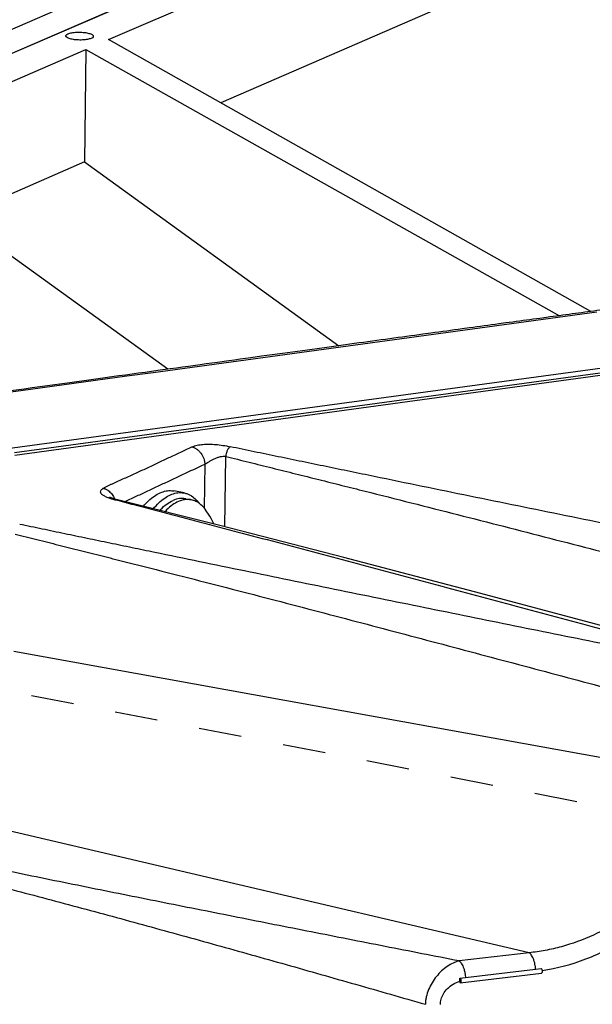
# Paper-space layout 'Layout1' of a CAD drawing. Header units: inches. Extents: x 29 to 351, y 58 to 234.
# Tile 82 of 104: x 109.11 to 110.58, y 165.41 to 167.94. Entities that reach past the tile are written whole.
import ezdxf

# ---------------------------------------------------------------- set-up
doc = ezdxf.new("R2010")
doc.units = ezdxf.units.IN
doc.header["$LTSCALE"] = 1.1
doc.header["$MEASUREMENT"] = 0
doc.linetypes.add('DASHED', pattern=[0.2, 0.1, -0.1])
doc.layers.get('0').update_dxf_attribs({"linetype": 'CONTINUOUS'})
for name, color, linetype in [('02___PRT_ALL_AXES', 7, 'CONTINUOUS'), ('6_ALL_SURFS', 7, 'CONTINUOUS'), ('7_ALL_FEATURES', 7, 'CONTINUOUS')]:
    doc.layers.add(name, color=color, linetype=linetype)

psp = doc.layouts.get("Layout1")

# ---------------------------------------------------------------- linework, layer by layer
at = {"color": 7, "linetype": 'Continuous'}
for p, q in [((108.4593532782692, 167.5797782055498), (110.1227023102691, 168.3011163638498)), ((110.4377962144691, 165.4968410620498), (110.4521749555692, 165.4985227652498)), ((110.2430797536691, 165.4702075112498), (110.2428981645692, 165.4741555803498)), ((110.2429036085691, 165.4740372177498), (110.2501188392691, 165.4748427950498)), ((110.2501188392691, 165.4748427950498), (110.2574233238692, 165.4756729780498)), ((110.2574233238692, 165.4756729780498), (110.4377962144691, 165.4968410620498)), ((110.2430681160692, 165.4664076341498), (110.2429584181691, 165.4625374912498)), ((110.2438343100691, 165.4623663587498), (110.2429584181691, 165.4625374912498)), ((110.2430681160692, 165.4664076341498), (110.2430797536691, 165.4702075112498))]:
    psp.add_line(p, q, dxfattribs=at)
at = {"color": 4, "linetype": 'DASHED'}
psp.add_line((111.4075913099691, 165.7604763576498), (108.7819036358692, 166.2697465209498), dxfattribs=at)
at = {"color": 7, "linetype": 'Continuous'}
for points, start_tangent, end_tangent in [([(109.2286651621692, 167.8978873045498), (109.2289454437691, 167.8996175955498), (109.2339906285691, 167.9032306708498), (109.2435772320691, 167.9059629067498), (109.2562457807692, 167.9073983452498), (109.2700676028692, 167.9073184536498), (109.2829384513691, 167.9057353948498)], (-0.02570382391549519, 0.9996696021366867), (0.9817049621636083, -0.1904084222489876)), ([(109.2829384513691, 167.9057353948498), (109.2928988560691, 167.9028901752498), (109.2984324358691, 167.8992159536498), (109.2989770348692, 167.8970023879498)], (0.9817049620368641, -0.1904084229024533), (0.02570382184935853, -0.9996696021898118)), ([(109.2447037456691, 167.8891542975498), (109.2347433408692, 167.8919995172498), (109.2292097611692, 167.8956737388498), (109.2286651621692, 167.8978873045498)], (-0.9817049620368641, 0.1904084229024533), (-0.02570382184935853, 0.9996696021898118)), ([(109.2989770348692, 167.8970023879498), (109.2986967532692, 167.8952720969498), (109.2936515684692, 167.8916590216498), (109.2840649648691, 167.8889267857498), (109.2713964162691, 167.8874913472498), (109.2575745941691, 167.8875712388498), (109.2447037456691, 167.8891542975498)], (0.02570382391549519, -0.9996696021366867), (-0.9817049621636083, 0.1904084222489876)), ([(110.4546545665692, 165.4940905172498), (110.5676128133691, 165.5234853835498), (110.6752782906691, 165.5787153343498), (110.7663679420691, 165.6522385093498), (110.8360889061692, 165.7367499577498), (110.8842442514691, 165.8267625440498), (110.9109558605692, 165.9137345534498), (110.9188130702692, 165.9913951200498)], (0.9893352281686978, 0.1456564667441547), (-0.02150031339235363, 0.9997688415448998)), ([(110.4377901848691, 165.4968382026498), (110.4369352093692, 165.5059015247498), (110.4334117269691, 165.5207442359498), (110.4277203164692, 165.5325717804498), (110.4244309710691, 165.5367258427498), (110.4227631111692, 165.5382874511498), (110.4211128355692, 165.5394919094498)], (-0.04371568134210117, 0.9990440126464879), (-0.8472661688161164, 0.5311685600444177)), ([(110.2407586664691, 165.5183178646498), (110.2416331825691, 165.5177113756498), (110.2424949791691, 165.5170059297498), (110.2433463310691, 165.5162103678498), (110.2441877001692, 165.5153307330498), (110.2458359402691, 165.5133345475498), (110.2474222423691, 165.5110363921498), (110.2503369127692, 165.5056070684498), (110.2528618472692, 165.4992916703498), (110.2556439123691, 165.4892343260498)], (0.8472568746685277, -0.531183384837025), (0.2059444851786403, -0.9785636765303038)), ([(110.4521734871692, 165.4985826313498), (110.4536843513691, 165.4969410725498), (110.4546264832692, 165.4943239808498), (110.4549232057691, 165.4913189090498), (110.4545095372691, 165.4886912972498), (110.4534756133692, 165.4871143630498), (110.4529198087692, 165.4869390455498)], (0.924932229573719, -0.3801320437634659), (-0.9918100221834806, -0.1277218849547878)), ([(110.2428981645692, 165.4741555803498), (110.2445435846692, 165.4724848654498), (110.2455130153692, 165.4698845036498), (110.2458352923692, 165.4668522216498), (110.2454338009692, 165.4641841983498), (110.2443969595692, 165.4625742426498), (110.2438308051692, 165.4623931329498)], (0.9657556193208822, -0.2594534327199), (-0.9915399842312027, -0.1298016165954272)), ([(110.2556439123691, 165.4892343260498), (110.2564314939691, 165.4849545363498), (110.2572979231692, 165.4773771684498), (110.2574045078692, 165.4756813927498), (110.2574055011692, 165.4756624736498)], (0.2059444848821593, -0.9785636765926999), (0.05230713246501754, -0.9986310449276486)), ([(110.1929578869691, 165.4060060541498), (110.1945587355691, 165.4197083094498), (110.2005067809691, 165.4338740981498), (110.2109411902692, 165.4472001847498), (110.2254499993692, 165.4584803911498), (110.2430637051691, 165.4662520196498)], (-0.04248047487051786, 0.9990972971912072), (0.9540835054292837, 0.2995407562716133))]:
    psp.add_spline(points, degree=3, dxfattribs=dict(at, start_tangent=start_tangent, end_tangent=end_tangent))
at = {"layer": '02___PRT_ALL_AXES', "color": 7, "linetype": 'Continuous'}
for p, q in [((109.5332651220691, 166.7221242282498), (109.5067491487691, 166.7272671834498)), ((109.5372703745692, 166.7073110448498), (109.5513887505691, 166.7045726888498))]:
    psp.add_line(p, q, dxfattribs=at)
for points, start_tangent, end_tangent in [([(109.4282066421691, 166.6876782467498), (109.4415583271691, 166.7020672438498), (109.4564354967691, 166.7142106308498), (109.4715738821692, 166.7226858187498), (109.4866653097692, 166.7273202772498), (109.5014025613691, 166.7280196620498), (109.5067456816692, 166.7272646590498)], (0.6362962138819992, 0.7714448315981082), (0.9816318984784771, -0.1907847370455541)), ([(109.4536642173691, 166.6812402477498), (109.4680743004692, 166.6969242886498), (109.4829514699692, 166.7090676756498), (109.4980898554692, 166.7175428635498), (109.5131812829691, 166.7221773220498), (109.5279185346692, 166.7228767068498), (109.5332616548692, 166.7221217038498)], (0.6293461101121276, 0.7771251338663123), (0.9816318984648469, -0.1907847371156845)), ([(109.5332616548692, 166.7221217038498), (109.5420016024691, 166.7196267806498), (109.5551437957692, 166.7124937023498), (109.5670775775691, 166.7016226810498), (109.5723532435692, 166.6950738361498)], (0.9816318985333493, -0.1907847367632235), (0.591117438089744, -0.8065855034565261)), ([(109.4700810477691, 166.6772100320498), (109.4723696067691, 166.6796350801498), (109.4882706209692, 166.6936069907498), (109.5045573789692, 166.7030503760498)], (0.6782341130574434, 0.7348458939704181), (0.9174441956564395, 0.3978644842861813)), ([(109.5372673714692, 166.7073113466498), (109.5365126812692, 166.7074517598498), (109.5207856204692, 166.7077076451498), (109.5045573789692, 166.7030503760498)], (-0.981611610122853, 0.1908890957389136), (-0.9174441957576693, -0.3978644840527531))]:
    psp.add_spline(points, degree=3, dxfattribs=dict(at, start_tangent=start_tangent, end_tangent=end_tangent))
at = {"layer": '6_ALL_SURFS', "color": 7, "linetype": 'Continuous'}
psp.add_line((112.4084125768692, 167.2765120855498), (109.0965194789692, 166.8253789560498), dxfattribs=at)
at = {"layer": '7_ALL_FEATURES', "color": 7, "linetype": 'Continuous'}
for p, q in [((108.3499746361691, 167.5947520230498), (110.7715059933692, 168.6448881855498)), ((108.4494095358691, 167.5754659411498), (110.1227023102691, 168.3011163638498)), ((109.3386063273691, 167.8886720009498), (110.2124828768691, 168.2676426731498)), ((110.2106792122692, 167.9788921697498), (109.6274557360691, 167.7259678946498)), ((110.5804027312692, 167.1891885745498), (109.3386063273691, 167.8886720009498)), ((108.5747226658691, 167.5574015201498), (109.2799003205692, 167.8632131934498)), ((109.2799003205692, 167.8632131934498), (109.2764631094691, 167.5737542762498)), ((109.2799003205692, 167.8632131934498), (110.4991487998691, 167.1781735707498)), ((109.2764631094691, 167.5737542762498), (108.9486558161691, 167.4315953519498)), ((109.2764631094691, 167.5737542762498), (109.9313580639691, 167.1008802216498)), ((109.4907976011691, 167.0404636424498), (108.9486558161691, 167.4315953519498)), ((113.3437923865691, 167.4148123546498), (109.0594250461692, 166.8329113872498)), ((112.8253151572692, 167.3267394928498), (109.0973964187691, 166.8189413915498)), ((112.4084125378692, 167.2765123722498), (109.0965185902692, 166.8253854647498)), ((109.4531245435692, 167.0324372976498), (110.5955490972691, 167.1876875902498)), ((109.1128625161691, 166.9861778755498), (109.3855712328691, 167.0232567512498)), ((109.3819287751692, 167.0254687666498), (109.3647175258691, 167.0230958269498)), ((109.3855712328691, 167.0232567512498), (109.4531245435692, 167.0324372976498)), ((108.8426318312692, 166.9493970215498), (109.1128625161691, 166.9861778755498)), ((109.6381883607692, 166.6347728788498), (109.6404056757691, 166.8161289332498)), ((109.5861326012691, 166.7963268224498), (109.5847425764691, 166.6826480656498)), ((109.3378543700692, 166.7101128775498), (109.3407028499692, 166.7090919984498)), ((109.3436433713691, 166.7101310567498), (109.3413431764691, 166.7111990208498)), ((109.3496018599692, 166.7078469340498), (109.3436433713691, 166.7101310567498)), ((109.3578489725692, 166.7040985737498), (109.3610633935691, 166.7032593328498)), ((109.3578491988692, 166.7040994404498), (109.3613813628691, 166.7044465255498)), ((110.8800471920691, 165.9921498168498), (109.0942806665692, 166.3139778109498)), ((110.4211128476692, 165.5394919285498), (108.9005992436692, 165.8950270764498)), ((110.4211128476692, 165.5394919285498), (110.2407587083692, 165.5183180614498)), ((110.2438077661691, 165.4623439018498), (110.4528970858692, 165.4868913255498))]:
    psp.add_line(p, q, dxfattribs=at)
for points in [[(110.6790805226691, 167.2025517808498), (110.6716986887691, 167.2015526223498), (110.6642810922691, 167.2005485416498), (110.6568273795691, 167.1995394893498), (110.6493371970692, 167.1985254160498), (110.6418101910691, 167.1975062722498), (110.6342460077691, 167.1964820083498), (110.6266442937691, 167.1954525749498), (110.6190046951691, 167.1944179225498), (110.6113268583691, 167.1933780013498), (110.6036104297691, 167.1923327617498), (110.5958550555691, 167.1912821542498), (110.5880603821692, 167.1902261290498), (110.5802260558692, 167.1891646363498), (110.5644370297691, 167.1870250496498)], [(110.4491511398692, 167.1713904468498), (110.4405757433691, 167.1702266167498), (110.4319520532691, 167.1690561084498), (110.4232795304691, 167.1678788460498), (110.4145576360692, 167.1666947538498), (110.4057858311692, 167.1655037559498), (110.3969635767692, 167.1643057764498), (110.3880903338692, 167.1631007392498), (110.3791655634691, 167.1618885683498), (110.3701887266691, 167.1606691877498), (110.3611592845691, 167.1594425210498), (110.3429404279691, 167.1569670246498)], [(110.5644370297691, 167.1870250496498), (110.5564816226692, 167.1859468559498), (110.5484851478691, 167.1848629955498), (110.5404472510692, 167.1837734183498), (110.5323675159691, 167.1826780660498), (110.5242454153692, 167.1815768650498), (110.5160804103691, 167.1804697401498), (110.5078719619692, 167.1793566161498), (110.4996195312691, 167.1782374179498), (110.4913225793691, 167.1771120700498), (110.4829805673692, 167.1759804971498), (110.4745929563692, 167.1748426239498), (110.4661592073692, 167.1736983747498), (110.4491511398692, 167.1713904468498)], [(110.3429404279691, 167.1569670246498), (110.3337499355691, 167.1557180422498), (110.3245046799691, 167.1544614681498), (110.3152040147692, 167.1531972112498), (110.3058471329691, 167.1519251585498), (110.2964332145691, 167.1506451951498), (110.2869614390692, 167.1493572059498), (110.2774309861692, 167.1480610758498), (110.2678410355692, 167.1467566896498), (110.2484793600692, 167.1441226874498)], [(110.1478221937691, 167.1304179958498), (110.1373841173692, 167.1289957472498), (110.1268750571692, 167.1275636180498), (110.1162941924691, 167.1261214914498), (110.1056406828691, 167.1246692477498), (110.0949134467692, 167.1232067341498), (110.0841112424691, 167.1217337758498), (110.0732328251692, 167.1202501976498), (110.0512423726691, 167.1172504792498)], [(110.2484793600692, 167.1441226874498), (110.2387059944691, 167.1427928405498), (110.2288698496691, 167.1414542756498), (110.2189701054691, 167.1401068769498), (110.2090059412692, 167.1387505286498), (110.1989765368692, 167.1373851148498), (110.1888810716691, 167.1360105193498), (110.1787187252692, 167.1346266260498), (110.1684886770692, 167.1332333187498), (110.1478221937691, 167.1304179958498)], [(109.9599830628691, 167.1047916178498), (109.9481841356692, 167.1031795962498), (109.9362940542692, 167.1015548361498), (109.9243115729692, 167.0999171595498), (109.9122354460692, 167.0982663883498), (109.9000644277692, 167.0966023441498), (109.8754320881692, 167.0932336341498)], [(110.0512423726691, 167.1172504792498), (110.0401278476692, 167.1157339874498), (110.0289321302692, 167.1142061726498), (110.0176539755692, 167.1126668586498), (110.0062921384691, 167.1111158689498), (109.9948453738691, 167.1095530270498), (109.9833124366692, 167.1079781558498), (109.9599830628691, 167.1047916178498)], [(109.7049052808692, 167.0698776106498), (109.6909685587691, 167.0679660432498), (109.6769052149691, 167.0660366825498), (109.6627129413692, 167.0640891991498), (109.6483889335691, 167.0621231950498), (109.6193343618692, 167.0581340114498)], [(109.7859740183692, 167.0809887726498), (109.7727567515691, 167.0791781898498), (109.7594243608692, 167.0773514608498), (109.7459749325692, 167.0755083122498), (109.7324065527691, 167.0736484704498), (109.7049052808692, 167.0698776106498)], [(109.8754320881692, 167.0932336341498), (109.8629671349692, 167.0915284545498), (109.8504004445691, 167.0898090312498), (109.8377301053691, 167.0880750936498), (109.8249542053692, 167.0863263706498), (109.8120708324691, 167.0845625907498), (109.7859740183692, 167.0809887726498)], [(109.5441937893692, 167.0478086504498), (109.5287136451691, 167.0456799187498), (109.5130761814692, 167.0435290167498), (109.4972785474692, 167.0413555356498), (109.4651913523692, 167.0369391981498)], [(109.6193343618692, 167.0581340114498), (109.6045981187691, 167.0561100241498), (109.5897187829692, 167.0540659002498), (109.5746935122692, 167.0520012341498), (109.5441937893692, 167.0478086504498)], [(109.3647175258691, 167.0230958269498), (109.3473090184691, 167.0206950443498), (109.3296985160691, 167.0182657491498), (109.2938525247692, 167.0133189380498)], [(109.4651913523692, 167.0369391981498), (109.4488956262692, 167.0346954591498), (109.4324262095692, 167.0324272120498), (109.4157784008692, 167.0301337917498), (109.3819287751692, 167.0254687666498)], [(109.2003658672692, 167.0004055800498), (109.1809627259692, 166.9977234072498), (109.1613108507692, 166.9950062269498), (109.1414042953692, 166.9922532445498)], [(109.2938525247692, 167.0133189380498), (109.2756075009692, 167.0108000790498), (109.2571414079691, 167.0082500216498), (109.2384494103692, 167.0056680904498), (109.2003658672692, 167.0004055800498)], [(109.1414042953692, 166.9922532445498), (109.1212370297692, 166.9894636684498), (109.0800956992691, 166.9837715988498)], [(109.3616937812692, 166.7043673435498), (109.3576264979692, 166.7054258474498), (109.3496018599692, 166.7078469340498)], [(111.0303576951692, 166.2654976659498), (110.6444152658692, 166.3710209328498), (110.2806838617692, 166.4680844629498), (109.9444203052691, 166.5560814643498), (109.6282989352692, 166.6373141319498), (109.3613762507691, 166.7044477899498)]]:
    psp.add_lwpolyline(points, dxfattribs=at)
for points, start_tangent, end_tangent in [([(109.5536661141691, 166.8407479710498), (109.4962975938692, 166.8138019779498), (109.4680725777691, 166.8004591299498), (109.4398345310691, 166.7871011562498), (109.4111419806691, 166.7737861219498), (109.3966652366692, 166.7671663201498), (109.3819676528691, 166.7606281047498), (109.3671303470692, 166.7541706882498), (109.3526108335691, 166.7476636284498), (109.3455888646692, 166.7443527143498), (109.3387658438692, 166.7409868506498), (109.3321297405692, 166.7375611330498), (109.3256583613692, 166.7340710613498)], (-0.9054217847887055, -0.4245131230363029), (-0.8758582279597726, -0.4825685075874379)), ([(109.5536661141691, 166.8407479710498), (109.5664603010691, 166.8448066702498), (109.5815977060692, 166.8470241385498), (109.5974281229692, 166.8476259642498), (109.6144183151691, 166.8468689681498), (109.6327967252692, 166.8446782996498), (109.6517719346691, 166.8411067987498)], (0.9191962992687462, 0.3937996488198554), (0.9764128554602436, -0.215911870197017)), ([(109.5536661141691, 166.8407479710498), (109.5552125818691, 166.8403255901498), (109.5567548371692, 166.8398015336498), (109.5598208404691, 166.8384749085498), (109.5657756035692, 166.8348268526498), (109.5713093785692, 166.8299836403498), (109.5762295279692, 166.8241901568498), (109.5834917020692, 166.8107141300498), (109.5854718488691, 166.8035156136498), (109.5859812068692, 166.7999059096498), (109.5861045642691, 166.7981105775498), (109.5861326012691, 166.7963268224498)], (0.9727383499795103, -0.2319053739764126), (-0.01206008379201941, -0.999927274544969)), ([(109.6517719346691, 166.8411067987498), (109.6512705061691, 166.8408239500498), (109.6507658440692, 166.8404878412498), (109.6502595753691, 166.8401005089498), (109.6497533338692, 166.8396639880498), (109.6477559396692, 166.8374678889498), (109.6458571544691, 166.8346546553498), (109.6441291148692, 166.8313615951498), (109.6426461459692, 166.8277255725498), (109.6414839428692, 166.8238831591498), (109.6407139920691, 166.8199717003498), (109.6404977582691, 166.8180331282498), (109.6404356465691, 166.8170756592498), (109.6404056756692, 166.8161289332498)], (-0.8901769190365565, -0.4556150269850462), (-0.01438545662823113, -0.9998965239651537)), ([(111.6304416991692, 166.4378526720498), (111.5681044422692, 166.4504128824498), (111.5058223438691, 166.4629694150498), (111.3814433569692, 166.4880671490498), (111.2572885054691, 166.5131485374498), (111.1333305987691, 166.5382185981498), (110.8858888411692, 166.5883403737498), (110.6388582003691, 166.6384492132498), (110.3921367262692, 166.6886628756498), (110.2688722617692, 166.7138677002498), (110.1456166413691, 166.7391468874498), (110.0223207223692, 166.7645032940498), (109.9606443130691, 166.7772125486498), (109.8989418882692, 166.7899436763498), (109.8372084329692, 166.8026976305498), (109.7754391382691, 166.8154754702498), (109.7136290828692, 166.8282783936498), (109.6517721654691, 166.8411079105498)], (-0.9803113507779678, 0.1974579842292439), (-0.9791344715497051, 0.2032134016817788)), ([(109.5861326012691, 166.7963268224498), (109.5871266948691, 166.7968771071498), (109.5882136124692, 166.7975035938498), (109.5906480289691, 166.7989568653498), (109.5964335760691, 166.8024693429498), (109.6032068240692, 166.8063618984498), (109.6068711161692, 166.8082888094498), (109.6106731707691, 166.8101264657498), (109.6145772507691, 166.8118198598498), (109.6185333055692, 166.8133265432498), (109.6263878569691, 166.8156063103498), (109.6338181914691, 166.8166467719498), (109.6372426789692, 166.8166178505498), (109.6404056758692, 166.8161289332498)], (0.880147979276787, 0.4746994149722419), (0.9739436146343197, -0.2267902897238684)), ([(109.6404059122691, 166.8161298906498), (109.7002738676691, 166.8013209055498), (109.7600794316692, 166.7864832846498), (109.8198267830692, 166.7716162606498), (109.8795201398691, 166.7567190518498), (109.9391640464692, 166.7417907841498), (109.9987630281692, 166.7268305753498), (110.1178435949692, 166.6968109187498), (110.2367965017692, 166.6666531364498), (110.3556552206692, 166.6363316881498), (110.5932238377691, 166.5751087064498), (110.8308328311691, 166.5133946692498), (111.0687078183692, 166.4514553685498), (111.1878002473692, 166.4203461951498), (111.3070261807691, 166.3891252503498), (111.4264087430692, 166.3577845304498), (111.4861659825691, 166.3420667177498), (111.5459723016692, 166.3263155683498)], (0.970825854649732, -0.2397856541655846), (0.9669729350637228, -0.2548790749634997)), ([(109.3799152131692, 166.6997656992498), (109.3865028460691, 166.7028264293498), (109.4007684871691, 166.7094615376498), (109.4150294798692, 166.7161039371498), (109.4292862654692, 166.7227536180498), (109.4435398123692, 166.7294124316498), (109.4720416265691, 166.7427585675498), (109.5005436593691, 166.7561264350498), (109.5290540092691, 166.7695048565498), (109.5861326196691, 166.7963267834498)], (0.9069485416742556, 0.4212414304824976), (0.905084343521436, 0.4252320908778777)), ([(109.3256583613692, 166.7340710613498), (109.3221229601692, 166.7322542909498), (109.3196365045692, 166.7303574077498), (109.3173324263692, 166.7264421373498), (109.3173420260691, 166.7244489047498), (109.3181014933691, 166.7224440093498), (109.3195994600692, 166.7204363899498), (109.3217496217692, 166.7184352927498), (109.3245361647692, 166.7164543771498), (109.3279023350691, 166.7145065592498), (109.3361963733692, 166.7107453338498), (109.3378543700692, 166.7101128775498)], (-0.9152338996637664, -0.4029229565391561), (0.9371430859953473, -0.3489453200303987)), ([(109.3256583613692, 166.7340710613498), (109.3271972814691, 166.7336503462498), (109.3287292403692, 166.7331261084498), (109.3317739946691, 166.7317958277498), (109.3347862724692, 166.7301290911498), (109.3377229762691, 166.7281411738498), (109.3457466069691, 166.7204620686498), (109.3522042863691, 166.7109273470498), (109.3542169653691, 166.7067419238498)], (0.9729085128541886, -0.2311904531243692), (0.3932217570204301, -0.9194436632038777)), ([(109.3407028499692, 166.7090919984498), (109.3410744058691, 166.7089642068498), (109.3463477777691, 166.7072616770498), (109.3519589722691, 166.7056394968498), (109.3548732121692, 166.7048590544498), (109.3578491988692, 166.7040994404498)], (0.9451849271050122, -0.3265355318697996), (0.9702879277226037, -0.241953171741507)), ([(109.3610633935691, 166.7032593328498), (109.4099230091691, 166.6904921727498), (109.4619161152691, 166.6768847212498), (109.5138219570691, 166.6632785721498), (109.5656497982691, 166.6496720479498), (109.6174112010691, 166.6360625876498), (109.6691104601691, 166.6224493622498), (109.7723308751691, 166.5952104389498), (109.8753316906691, 166.5679528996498), (109.9781330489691, 166.5406668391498), (110.1833113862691, 166.4860013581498), (110.3882984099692, 166.4312482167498), (110.5933519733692, 166.3764024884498), (111.0040272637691, 166.2661686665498)], (0.967562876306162, -0.2526303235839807), (0.9656306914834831, -0.2599180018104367)), ([(109.5186757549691, 166.7003120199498), (109.5031978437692, 166.6914510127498), (109.4880482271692, 166.6784877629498), (109.4836320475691, 166.6738540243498)], (-0.9174441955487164, -0.3978644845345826), (-0.6741971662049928, -0.7385514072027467)), ([(109.5513884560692, 166.7045711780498), (109.5490932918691, 166.7049609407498), (109.5341008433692, 166.7048525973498), (109.5186757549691, 166.7003120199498)], (-0.9815253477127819, 0.1913321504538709), (-0.9174441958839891, -0.39786448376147)), ([(109.5722986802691, 166.6952056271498), (109.5632839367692, 166.7006343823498), (109.5513884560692, 166.7045711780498)], (-0.8054931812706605, 0.5926050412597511), (-0.9815253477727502, 0.1913321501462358)), ([(109.5880768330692, 166.6789526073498), (109.5878904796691, 166.6792092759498), (109.5763233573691, 166.6919794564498), (109.5722986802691, 166.6952056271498)], (-0.5861232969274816, 0.8102218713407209), (-0.8054931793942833, 0.5926050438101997)), ([(109.6096868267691, 166.6422160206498), (109.6023258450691, 166.6565982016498), (109.5880768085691, 166.6789525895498)], (-0.4234980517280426, 0.905897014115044), (-0.5860334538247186, 0.8102868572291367)), ([(110.9682653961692, 166.2619776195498), (110.8511270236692, 166.2855512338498), (110.7342116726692, 166.3091156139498), (110.5009927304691, 166.3562267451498), (110.2684244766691, 166.4033401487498), (110.0362696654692, 166.4504665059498), (109.8044702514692, 166.4977211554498), (109.6887037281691, 166.5214545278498), (109.5729758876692, 166.5452656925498), (109.4572410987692, 166.5691561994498), (109.3993591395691, 166.5811329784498), (109.3414611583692, 166.5931317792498), (109.2835427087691, 166.6051534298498), (109.2255995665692, 166.6171988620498), (109.1676273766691, 166.6292691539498), (109.1096204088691, 166.6413657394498)], (-0.9803778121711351, 0.1971277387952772), (-0.9789082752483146, 0.2043002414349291)), ([(109.0979761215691, 166.6161787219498), (109.1540340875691, 166.6022395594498), (109.2100337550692, 166.5882622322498), (109.2659785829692, 166.5742461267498), (109.3218724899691, 166.5601905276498), (109.3777197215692, 166.5460946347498), (109.4335244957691, 166.5319576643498), (109.5450228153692, 166.5035574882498), (109.6563996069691, 166.4749838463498), (109.7676855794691, 166.4462099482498), (109.9901071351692, 166.3879657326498), (110.2125542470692, 166.3291206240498), (110.4352406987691, 166.2699826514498), (110.6583268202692, 166.2103724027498), (110.7700717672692, 166.1803592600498), (110.8819830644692, 166.1501953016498)], (0.9705555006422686, -0.240877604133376), (0.965478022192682, -0.2604845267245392)), ([(110.8800472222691, 165.9921498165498), (110.8791648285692, 165.9703668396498), (110.8770120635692, 165.9487865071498), (110.8690633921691, 165.9063792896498), (110.8396884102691, 165.8253162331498), (110.7943626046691, 165.7506074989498), (110.7352993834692, 165.6843178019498), (110.6648449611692, 165.6282544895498), (110.5866196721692, 165.5846040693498), (110.5044122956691, 165.5549002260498), (110.4627404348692, 165.5453925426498), (110.4419002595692, 165.5419916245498), (110.4211128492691, 165.5394919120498)], (-0.01061166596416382, -0.9999436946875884), (-0.9951535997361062, -0.09833266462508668)), ([(110.2407586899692, 165.5183179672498), (110.1454276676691, 165.5369425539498), (110.0502536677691, 165.5555830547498), (109.8603432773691, 165.5929277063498), (109.6709630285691, 165.6303849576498), (109.4819990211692, 165.6679616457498), (109.2934746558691, 165.7057437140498), (109.1994200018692, 165.7247626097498), (109.1054967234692, 165.7438789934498), (109.0116745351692, 165.7630892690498), (108.9647965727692, 165.7727309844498), (108.9179381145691, 165.7823978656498), (108.8710972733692, 165.7920906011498), (108.8242723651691, 165.8018099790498), (108.7774619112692, 165.8115568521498), (108.7306644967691, 165.8213321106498)], (-0.9815150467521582, 0.1913849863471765), (-0.9788065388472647, 0.2047871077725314)), ([(108.7188324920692, 165.7957385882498), (108.7639029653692, 165.7846348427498), (108.8089416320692, 165.7734517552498), (108.8539503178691, 165.7621903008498), (108.8989308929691, 165.7508513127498), (108.9438851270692, 165.7394354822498), (108.9888147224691, 165.7279434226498), (109.0786070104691, 165.7047321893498), (109.1683217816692, 165.6812194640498), (109.2579703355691, 165.6573786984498), (109.4371249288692, 165.6087712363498), (109.6162072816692, 165.5592744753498), (109.7953418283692, 165.5090954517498), (109.9746325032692, 165.4582247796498), (110.0643716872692, 165.4325616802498), (110.1541922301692, 165.4067604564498)], (0.9711875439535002, -0.2383165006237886), (0.9606820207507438, -0.2776509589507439)), ([(110.2407588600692, 165.5183180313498), (110.2370073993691, 165.5173310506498), (110.2332310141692, 165.5161147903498), (110.2256317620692, 165.5129997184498), (110.2105044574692, 165.5041908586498), (110.1960170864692, 165.4924667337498), (110.1827628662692, 165.4783266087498), (110.1713540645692, 165.4621914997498), (110.1623775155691, 165.4445683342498), (110.1564337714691, 165.4259468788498), (110.1548181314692, 165.4163850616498), (110.1543786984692, 165.4115761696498), (110.1541918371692, 165.4067592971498)], (-0.9738281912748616, -0.2272854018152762), (-0.01222539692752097, -0.999925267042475))]:
    psp.add_spline(points, degree=3, dxfattribs=dict(at, start_tangent=start_tangent, end_tangent=end_tangent))

doc.saveas('drawing.dxf')
